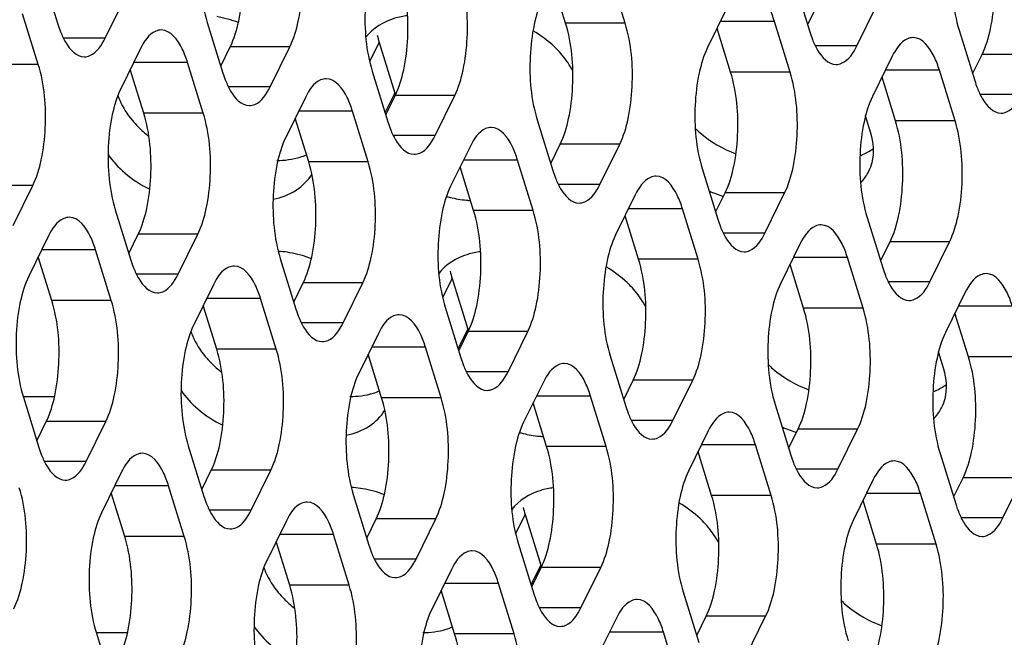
# Model space of a CAD drawing. Header units: millimetres. Extents: x 0 to 420, y 0 to 297.
# Tile 67 of 180: x 210.74 to 217.6, y 78.9 to 83.21. Entities that reach past the tile are written whole.
import ezdxf

# ---------------------------------------------------------------- set-up
doc = ezdxf.new("R2010")
doc.units = ezdxf.units.MM
doc.header["$LTSCALE"] = 23.1
doc.layers.add('ASSI', color=7, linetype='CONTINUOUS')

msp = doc.modelspace()

# ---------------------------------------------------------------- linework, layer by layer
at = {"layer": 'ASSI', "color": 7, "linetype": 'CONTINUOUS'}
for p, q in [((214.957016, 83.182795), (214.848086, 83.535292)), ((210.897985, 83.528452), (211.006915, 83.175955)), ((214.542538, 83.182795), (214.448522, 83.48703)), ((216.134282, 83.475411), (216.243212, 83.122913)), ((211.33518, 83.078925), (211.472449, 83.358649)), ((215.668748, 83.292716), (215.53148, 83.012992)), ((216.228298, 83.171175), (216.294268, 83.305608)), ((216.571477, 83.025883), (216.708746, 83.305608)), ((210.869646, 82.89623), (210.760717, 83.248727)), ((212.046913, 83.188846), (212.155842, 82.836349)), ((216.105943, 82.843189), (215.997013, 83.195686)), ((215.691466, 82.843189), (215.59745, 83.147425)), ((217.283209, 83.135805), (217.392139, 82.783308)), ((211.581379, 83.006152), (211.44411, 82.726428)), ((212.140929, 82.884611), (212.206899, 83.019044)), ((212.484107, 82.739319), (212.621376, 83.019044)), ((213.243403, 83.049403), (213.352332, 82.696906)), ((216.817676, 82.953111), (216.680407, 82.673386)), ((217.377225, 82.831569), (217.443195, 82.966002)), ((211.604096, 82.556625), (211.51008, 82.860861)), ((212.018574, 82.556625), (211.909644, 82.909122)), ((213.19584, 82.849241), (213.30477, 82.496744)), ((217.25487, 82.503583), (217.14594, 82.85608)), ((216.840393, 82.503583), (216.746377, 82.807819)), ((212.730306, 82.666546), (212.593037, 82.386822)), ((213.289856, 82.545005), (213.355826, 82.679438)), ((213.633035, 82.399714), (213.770303, 82.679438)), ((212.753023, 82.217019), (212.659007, 82.521255)), ((213.167501, 82.217019), (213.058571, 82.569516)), ((214.344767, 82.509635), (214.453697, 82.157138)), ((216.669042, 82.417182), (216.631748, 82.537866)), ((213.879233, 82.326941), (213.741964, 82.047216)), ((214.438783, 82.205399), (214.504753, 82.339832)), ((214.781962, 82.060108), (214.919231, 82.339832)), ((214.316428, 81.877414), (214.207498, 82.229911)), ((213.901951, 81.877414), (213.807935, 82.181649)), ((215.493694, 82.17003), (215.602624, 81.817533)), ((210.694592, 81.773544), (210.831861, 82.053268)), ((215.02816, 81.987335), (214.890892, 81.707611)), ((215.58771, 81.865794), (215.65368, 82.000227)), ((215.930889, 81.720502), (216.068158, 82.000227)), ((215.465355, 81.537808), (215.356425, 81.890305)), ((211.406325, 81.883465), (211.515255, 81.530968)), ((215.050878, 81.537808), (214.956862, 81.842044)), ((216.642621, 81.830424), (216.751551, 81.477927)), ((210.940791, 81.700771), (210.803522, 81.421047)), ((211.500341, 81.57923), (211.566311, 81.713663)), ((211.843519, 81.433938), (211.980788, 81.713663)), ((216.177088, 81.64773), (216.039819, 81.368005)), ((216.736637, 81.526188), (216.802608, 81.660621)), ((217.079816, 81.380897), (217.217085, 81.660621)), ((210.963508, 81.251244), (210.869492, 81.55548)), ((211.377986, 81.251244), (211.269056, 81.603741)), ((212.555252, 81.54386), (212.664182, 81.191363)), ((216.614282, 81.198202), (216.505353, 81.5507)), ((216.199805, 81.198202), (216.105789, 81.502438)), ((213.751742, 81.404417), (213.860672, 81.05192)), ((212.089718, 81.361166), (211.952449, 81.081441)), ((212.649268, 81.239624), (212.715238, 81.374057)), ((212.992447, 81.094333), (213.129715, 81.374057)), ((217.326015, 81.308124), (217.188746, 81.0284)), ((212.112435, 80.911638), (212.018419, 81.215874)), ((212.526913, 80.911638), (212.417983, 81.264135)), ((213.704179, 81.204254), (213.813109, 80.851757)), ((217.348732, 80.858597), (217.254716, 81.162833)), ((213.238645, 81.02156), (213.101376, 80.741835)), ((213.798195, 80.900018), (213.864165, 81.034451)), ((214.141374, 80.754727), (214.278643, 81.034451)), ((213.67584, 80.572033), (213.56691, 80.92453)), ((213.261363, 80.572033), (213.167347, 80.876269)), ((214.853106, 80.864649), (214.962036, 80.512152)), ((217.177382, 80.772195), (217.140087, 80.892879)), ((214.387573, 80.681954), (214.250304, 80.40223)), ((214.947122, 80.560413), (215.013092, 80.694846)), ((215.290301, 80.415121), (215.42757, 80.694846)), ((210.765737, 80.581923), (210.983282, 80.581923)), ((214.824767, 80.232427), (214.715837, 80.584924)), ((210.765737, 80.578084), (210.874667, 80.225587)), ((214.41029, 80.232427), (214.316274, 80.536663)), ((216.002033, 80.525043), (216.110963, 80.172546)), ((210.859753, 80.273849), (210.925723, 80.408282)), ((211.202932, 80.128557), (211.3402, 80.408282)), ((215.5365, 80.342349), (215.399231, 80.062624)), ((216.096049, 80.220807), (216.16202, 80.35524)), ((216.439228, 80.075516), (216.576497, 80.35524)), ((211.914664, 80.238479), (212.023594, 79.885982)), ((215.973694, 79.892822), (215.864765, 80.245319)), ((215.559217, 79.892822), (215.465201, 80.197057)), ((217.150961, 80.185438), (217.259891, 79.83294)), ((211.44913, 80.055785), (211.311861, 79.77606)), ((212.00868, 79.934243), (212.07465, 80.068676)), ((212.351859, 79.788952), (212.489128, 80.068676)), ((216.685427, 80.002743), (216.548158, 79.723019)), ((217.244977, 79.881202), (217.310947, 80.015635)), ((217.588155, 79.73591), (217.725424, 80.015635)), ((211.471848, 79.606257), (211.377832, 79.910493)), ((211.886325, 79.606257), (211.777395, 79.958754)), ((213.063591, 79.898873), (213.172521, 79.546376)), ((217.122622, 79.553216), (217.013692, 79.905713)), ((216.708144, 79.553216), (216.614128, 79.857452)), ((214.260081, 79.75943), (214.369011, 79.406933)), ((212.598057, 79.716179), (212.460789, 79.436455)), ((213.157607, 79.594637), (213.223577, 79.729071)), ((213.500786, 79.449346), (213.638055, 79.729071)), ((212.620775, 79.266652), (212.526759, 79.570888)), ((213.035252, 79.266652), (212.926322, 79.619149)), ((214.212518, 79.559268), (214.321448, 79.206771)), ((213.746985, 79.376573), (213.609716, 79.096849)), ((214.306534, 79.255032), (214.372505, 79.389465)), ((214.649713, 79.10974), (214.786982, 79.389465)), ((214.184179, 78.927046), (214.07525, 79.279543)), ((213.769702, 78.927046), (213.675686, 79.231282)), ((215.361446, 79.219662), (215.470375, 78.867165)), ((214.895912, 79.036968), (214.758643, 78.757243)), ((215.455462, 78.915426), (215.521432, 79.049859)), ((215.79864, 78.770135), (215.935909, 79.049859)), ((211.274076, 78.936937), (211.491622, 78.936937)), ((215.333107, 78.587441), (215.224177, 78.939938)), ((211.274076, 78.933098), (211.383006, 78.580601))]:
    msp.add_line(p, q, dxfattribs=at)
at = {"layer": 'ASSI', "color": 9, "linetype": 'CONTINUOUS'}
for p, q in [((215.997013, 83.195686), (215.621133, 83.195686)), ((214.957016, 83.182795), (214.542538, 83.182795)), ((211.33518, 83.078925), (211.045042, 83.078925)), ((212.621376, 83.019044), (212.206899, 83.019044)), ((213.17818, 82.916494), (213.243403, 83.049403)), ((216.571477, 83.025883), (216.281339, 83.025883)), ((217.857673, 82.966002), (217.443195, 82.966002)), ((210.869646, 82.89623), (210.455169, 82.89623)), ((211.909644, 82.909122), (211.533763, 82.909122)), ((217.14594, 82.85608), (216.77006, 82.85608)), ((216.105943, 82.843189), (215.691466, 82.843189)), ((212.484107, 82.739319), (212.19397, 82.739319)), ((213.285194, 82.560092), (213.352332, 82.696906)), ((213.770303, 82.679438), (213.355826, 82.679438)), ((217.720404, 82.686278), (217.430266, 82.686278)), ((212.018574, 82.556625), (211.604096, 82.556625)), ((213.058571, 82.569516), (212.682691, 82.569516)), ((217.25487, 82.503583), (216.840393, 82.503583)), ((213.633035, 82.399714), (213.342897, 82.399714)), ((214.919231, 82.339832), (214.504753, 82.339832)), ((214.207498, 82.229911), (213.831618, 82.229911)), ((213.167501, 82.217019), (212.753023, 82.217019)), ((210.831861, 82.053268), (210.417384, 82.053268)), ((214.781962, 82.060108), (214.491824, 82.060108)), ((216.068158, 82.000227), (215.65368, 82.000227)), ((215.356425, 81.890305), (214.980545, 81.890305)), ((214.316428, 81.877414), (213.901951, 81.877414)), ((211.980788, 81.713663), (211.566311, 81.713663)), ((215.930889, 81.720502), (215.640751, 81.720502)), ((217.217085, 81.660621), (216.802608, 81.660621)), ((211.269056, 81.603741), (210.893175, 81.603741)), ((216.505353, 81.5507), (216.129472, 81.5507)), ((215.465355, 81.537808), (215.050878, 81.537808)), ((211.843519, 81.433938), (211.553382, 81.433938)), ((213.68652, 81.271508), (213.751742, 81.404417)), ((213.129715, 81.374057), (212.715238, 81.374057)), ((217.079816, 81.380897), (216.789678, 81.380897)), ((211.377986, 81.251244), (210.963508, 81.251244)), ((212.417983, 81.264135), (212.042103, 81.264135)), ((216.614282, 81.198202), (216.199805, 81.198202)), ((217.65428, 81.211094), (217.278399, 81.211094)), ((212.992447, 81.094333), (212.702309, 81.094333)), ((213.793533, 80.915105), (213.860672, 81.05192)), ((214.278643, 81.034451), (213.864165, 81.034451)), ((213.56691, 80.92453), (213.19103, 80.92453)), ((212.526913, 80.911638), (212.112435, 80.911638)), ((217.76321, 80.858597), (217.348732, 80.858597)), ((214.141374, 80.754727), (213.851236, 80.754727)), ((215.42757, 80.694846), (215.013092, 80.694846)), ((214.715837, 80.584924), (214.339957, 80.584924)), ((213.67584, 80.572033), (213.261363, 80.572033)), ((211.3402, 80.408282), (210.925723, 80.408282)), ((215.290301, 80.415121), (215.000163, 80.415121)), ((216.576497, 80.35524), (216.16202, 80.35524)), ((215.864765, 80.245319), (215.488884, 80.245319)), ((214.824767, 80.232427), (214.41029, 80.232427)), ((211.202932, 80.128557), (210.912794, 80.128557)), ((212.489128, 80.068676), (212.07465, 80.068676)), ((216.439228, 80.075516), (216.14909, 80.075516)), ((217.725424, 80.015635), (217.310947, 80.015635)), ((211.777395, 79.958754), (211.401515, 79.958754)), ((217.013692, 79.905713), (216.637811, 79.905713)), ((215.973694, 79.892822), (215.559217, 79.892822)), ((212.351859, 79.788952), (212.061721, 79.788952)), ((214.194859, 79.626521), (214.260081, 79.75943)), ((213.638055, 79.729071), (213.223577, 79.729071)), ((217.588155, 79.73591), (217.298018, 79.73591)), ((211.886325, 79.606257), (211.471848, 79.606257)), ((212.926322, 79.619149), (212.550442, 79.619149)), ((217.122622, 79.553216), (216.708144, 79.553216)), ((213.500786, 79.449346), (213.210648, 79.449346)), ((214.301872, 79.270119), (214.369011, 79.406933)), ((214.786982, 79.389465), (214.372505, 79.389465)), ((214.07525, 79.279543), (213.699369, 79.279543)), ((213.035252, 79.266652), (212.620775, 79.266652)), ((214.649713, 79.10974), (214.359575, 79.10974)), ((215.935909, 79.049859), (215.521432, 79.049859)), ((215.224177, 78.939938), (214.848296, 78.939938)), ((214.184179, 78.927046), (213.769702, 78.927046))]:
    msp.add_line(p, q, dxfattribs=at)
at = {"layer": 'ASSI', "color": 7, "linetype": 'CONTINUOUS'}
for centre, radius, start, end in [((211.726162, 83.397159), 0.752494, 197.0952528, 201.3642162), ((213.900083, 82.416758), 0.826009, 58.2374715, 59.792416), ((216.962458, 83.344117), 0.752494, 197.0952528, 201.3642162), ((213.657229, 83.177636), 0.433239, 190.4027259, 197.2166786), ((212.875089, 83.057553), 0.752494, 197.0952528, 201.3642162), ((218.111386, 83.004512), 0.752494, 197.0952528, 201.3642162), ((211.88765, 82.843491), 0.491922, 199.3557041, 203.5554293), ((212.060846, 82.95243), 0.697648, 219.7950128, 224.6952045), ((212.100933, 82.992628), 0.754416, 224.7240718, 232.2423884), ((214.024016, 82.717948), 0.752494, 197.0952528, 201.3642162), ((215.964147, 82.987183), 0.746867, 226.0229032, 229.3362526), ((212.560597, 82.693546), 0.463292, 286.7510194, 292.5335548), ((216.434871, 82.678626), 0.447281, 290.824177, 293.1848011), ((215.172943, 82.378342), 0.752494, 197.0952528, 201.3642162), ((216.376171, 82.28973), 0.310655, 331.3795593, 333.8282087), ((213.928426, 82.730476), 0.784492, 254.080336, 255.9279025), ((213.924295, 82.7136), 0.767118, 255.9207519, 260.2208), ((213.918406, 82.678512), 0.73154, 260.2085283, 264.894958), ((215.872462, 82.762875), 0.818343, 246.1457713, 253.6958666), ((213.914706, 82.63965), 0.692503, 264.9137899, 267.1341849), ((216.32187, 82.038736), 0.752494, 197.0952528, 201.3642162), ((212.500229, 80.900873), 0.693859, 85.2682693, 86.5784448), ((212.496914, 80.865184), 0.7297, 80.2043773, 85.2400198), ((212.234501, 81.752172), 0.752494, 197.0952528, 201.3642162), ((214.408422, 80.771772), 0.826009, 58.2374715, 59.792416), ((217.470798, 81.699131), 0.752494, 197.0952528, 201.3642162), ((214.165569, 81.532649), 0.433239, 190.4027259, 197.2166786), ((213.383428, 81.412567), 0.752494, 197.0952528, 201.3642162), ((212.39599, 81.198505), 0.491922, 199.3557041, 203.5554293), ((212.569186, 81.307444), 0.697648, 219.7950128, 224.6952045), ((212.609273, 81.347642), 0.754416, 224.7240718, 232.2423884), ((214.532355, 81.072961), 0.752494, 197.0952528, 201.3642162), ((216.472486, 81.342196), 0.746867, 226.0229032, 229.3362526), ((213.068936, 81.04856), 0.463292, 286.7510194, 292.5335548), ((216.943211, 81.03364), 0.447281, 290.824177, 293.1848011), ((215.681283, 80.733355), 0.752494, 197.0952528, 201.3642162), ((216.88451, 80.644744), 0.310655, 331.3795593, 333.8282087), ((214.436765, 81.085489), 0.784492, 254.080336, 255.9279025), ((214.432634, 81.068613), 0.767118, 255.9207519, 260.2208), ((214.426745, 81.033526), 0.73154, 260.2085283, 264.894958), ((216.380801, 81.117889), 0.818343, 246.1457713, 253.6958666), ((214.423045, 80.994664), 0.692503, 264.9137899, 267.1341849), ((211.593913, 80.446791), 0.752494, 197.0952528, 201.3642162), ((216.83021, 80.39375), 0.752494, 197.0952528, 201.3642162), ((213.008568, 79.255886), 0.693859, 85.2682693, 86.5784448), ((213.005253, 79.220197), 0.7297, 80.2043773, 85.2400198), ((212.74284, 80.107186), 0.752494, 197.0952528, 201.3642162), ((214.916761, 79.126785), 0.826009, 58.2374715, 59.792416), ((217.979137, 80.054144), 0.752494, 197.0952528, 201.3642162), ((214.673908, 79.887663), 0.433239, 190.4027259, 197.2166786), ((213.891767, 79.76758), 0.752494, 197.0952528, 201.3642162), ((212.904329, 79.553518), 0.491922, 199.3557041, 203.5554293), ((213.077525, 79.662457), 0.697648, 219.7950128, 224.6952045), ((213.117612, 79.702655), 0.754416, 224.7240718, 232.2423884), ((215.040695, 79.427975), 0.752494, 197.0952528, 201.3642162), ((216.980825, 79.69721), 0.746867, 226.0229032, 229.3362526), ((213.577275, 79.403573), 0.463292, 286.7510194, 292.5335548)]:
    msp.add_arc(centre, radius, start, end, dxfattribs=at)
for points, knots in [([(212.084698, 84.031808), (212.057088, 83.975545), (212.017134, 83.842107), (211.984471, 83.558452), (212.003187, 83.330342), (212.046913, 83.188846)], [0, 0, 0, 0, 0.21941541, 0.48151876, 1, 1, 1, 1]), ([(217.320995, 83.978767), (217.293384, 83.922503), (217.253431, 83.789065), (217.220768, 83.50541), (217.239484, 83.277301), (217.283209, 83.135805)], [0, 0, 0, 0, 0.21941541, 0.48151876, 1, 1, 1, 1]), ([(212.206899, 83.019044), (212.234509, 83.075307), (212.274462, 83.208745), (212.307125, 83.4924), (212.28841, 83.72051), (212.244684, 83.862006)], [0, 0, 0, 0, 0.21941541, 0.48151876, 1, 1, 1, 1]), ([(212.621376, 83.019044), (212.648986, 83.075307), (212.68894, 83.208745), (212.721603, 83.4924), (212.702887, 83.72051), (212.659162, 83.862006)], [0, 0, 0, 0, 0.21941541, 0.48151876, 1, 1, 1, 1]), ([(217.443195, 82.966002), (217.470806, 83.022266), (217.510759, 83.155704), (217.543422, 83.439359), (217.524706, 83.667469), (217.480981, 83.808964)], [0, 0, 0, 0, 0.21941541, 0.48151876, 1, 1, 1, 1]), ([(213.233625, 83.692203), (213.206015, 83.635939), (213.166061, 83.502501), (213.133399, 83.218846), (213.152114, 82.990736), (213.19584, 82.849241)], [0, 0, 0, 0, 0.21941541, 0.48151876, 1, 1, 1, 1]), ([(213.355826, 82.679438), (213.383436, 82.735702), (213.42339, 82.86914), (213.456053, 83.152795), (213.437337, 83.380905), (213.393611, 83.5224)], [0, 0, 0, 0, 0.21941541, 0.48151876, 1, 1, 1, 1]), ([(213.770303, 82.679438), (213.797914, 82.735702), (213.837867, 82.86914), (213.87053, 83.152795), (213.851814, 83.380905), (213.808089, 83.5224)], [0, 0, 0, 0, 0.21941541, 0.48151876, 1, 1, 1, 1]), ([(215.997013, 83.195686), (215.986939, 83.228286), (215.955079, 83.317215), (215.879428, 83.422716), (215.813885, 83.422711)], [0, 0, 0, 0, 0.34235998, 1, 1, 1, 1]), ([(214.382552, 83.352597), (214.354942, 83.296334), (214.314989, 83.162895), (214.282326, 82.87924), (214.301042, 82.651131), (214.344767, 82.509635)], [0, 0, 0, 0, 0.21941541, 0.48151876, 1, 1, 1, 1]), ([(213.441501, 83.235494), (213.411419, 83.231937), (213.303149, 83.211171), (213.199877, 83.148982), (213.151531, 83.084971)], [0, 0, 0, 0, 0.27410785, 1, 1, 1, 1]), ([(211.025377, 83.123029), (211.035377, 83.097567), (211.067251, 83.025695), (211.13555, 82.948926), (211.190044, 82.94893)], [0, 0, 0, 0, 0.33421878, 1, 1, 1, 1]), ([(211.726515, 83.136147), (211.713227, 83.136146), (211.645766, 83.119684), (211.60508, 83.05445), (211.581379, 83.006152)], [0, 0, 0, 0, 0.19807466, 1, 1, 1, 1]), ([(211.909644, 82.909122), (211.89957, 82.941722), (211.867709, 83.03065), (211.792059, 83.136152), (211.726515, 83.136147)], [0, 0, 0, 0, 0.34235998, 1, 1, 1, 1]), ([(214.519172, 82.960679), (214.506526, 82.975877), (214.451859, 83.035992), (214.387119, 83.086727), (214.334894, 83.119062)], [0, 0, 0, 0, 0.24350125, 1, 1, 1, 1]), ([(214.504753, 82.339832), (214.532363, 82.396096), (214.572317, 82.529534), (214.60498, 82.813189), (214.586264, 83.041299), (214.542538, 83.182795)], [0, 0, 0, 0, 0.21941541, 0.48151876, 1, 1, 1, 1]), ([(214.919231, 82.339832), (214.946841, 82.396096), (214.986794, 82.529534), (215.019457, 82.813189), (215.000741, 83.041299), (214.957016, 83.182795)], [0, 0, 0, 0, 0.21941541, 0.48151876, 1, 1, 1, 1]), ([(211.190044, 82.94893), (211.203332, 82.948931), (211.270793, 82.965393), (211.311479, 83.030627), (211.33518, 83.078925)], [0, 0, 0, 0, 0.19807466, 1, 1, 1, 1]), ([(216.261674, 83.069988), (216.271674, 83.044525), (216.303547, 82.972653), (216.371847, 82.895884), (216.42634, 82.895888)], [0, 0, 0, 0, 0.33421878, 1, 1, 1, 1]), ([(216.962812, 83.083106), (216.949524, 83.083105), (216.882063, 83.066642), (216.841377, 83.001408), (216.817676, 82.953111)], [0, 0, 0, 0, 0.19807466, 1, 1, 1, 1]), ([(217.14594, 82.85608), (217.135866, 82.888681), (217.104006, 82.977609), (217.028355, 83.08311), (216.962812, 83.083106)], [0, 0, 0, 0, 0.34235998, 1, 1, 1, 1]), ([(215.53148, 83.012992), (215.503869, 82.956728), (215.463916, 82.82329), (215.431253, 82.539635), (215.449969, 82.311525), (215.493694, 82.17003)], [0, 0, 0, 0, 0.21941541, 0.48151876, 1, 1, 1, 1]), ([(216.42634, 82.895888), (216.439629, 82.895889), (216.507089, 82.912352), (216.547776, 82.977586), (216.571477, 83.025883)], [0, 0, 0, 0, 0.19807466, 1, 1, 1, 1]), ([(210.831861, 82.053268), (210.859471, 82.109532), (210.899425, 82.24297), (210.932088, 82.526625), (210.913372, 82.754735), (210.869646, 82.89623)], [0, 0, 0, 0, 0.21941541, 0.48151876, 1, 1, 1, 1]), ([(212.174304, 82.783423), (212.184304, 82.757961), (212.216178, 82.686089), (212.284477, 82.60932), (212.338971, 82.609324)], [0, 0, 0, 0, 0.33421878, 1, 1, 1, 1]), ([(212.875443, 82.796542), (212.862154, 82.796541), (212.794694, 82.780078), (212.754007, 82.714844), (212.730306, 82.666546)], [0, 0, 0, 0, 0.19807466, 1, 1, 1, 1]), ([(213.058571, 82.569516), (213.048497, 82.602116), (213.016636, 82.691045), (212.940986, 82.796546), (212.875443, 82.796542)], [0, 0, 0, 0, 0.34235998, 1, 1, 1, 1]), ([(215.65368, 82.000227), (215.681291, 82.056491), (215.721244, 82.189929), (215.753907, 82.473584), (215.735191, 82.701693), (215.691466, 82.843189)], [0, 0, 0, 0, 0.21941541, 0.48151876, 1, 1, 1, 1]), ([(216.068158, 82.000227), (216.095768, 82.056491), (216.135722, 82.189929), (216.168384, 82.473584), (216.149669, 82.701693), (216.105943, 82.843189)], [0, 0, 0, 0, 0.21941541, 0.48151876, 1, 1, 1, 1]), ([(211.44411, 82.726428), (211.4165, 82.670164), (211.376546, 82.536726), (211.343883, 82.253071), (211.362599, 82.024961), (211.406325, 81.883465)], [0, 0, 0, 0, 0.21941541, 0.48151876, 1, 1, 1, 1]), ([(212.338971, 82.609324), (212.352259, 82.609325), (212.41972, 82.625787), (212.460406, 82.691022), (212.484107, 82.739319)], [0, 0, 0, 0, 0.19807466, 1, 1, 1, 1]), ([(217.410601, 82.730382), (217.420601, 82.70492), (217.452475, 82.633048), (217.520774, 82.556279), (217.575267, 82.556283)], [0, 0, 0, 0, 0.33421878, 1, 1, 1, 1]), ([(216.680407, 82.673386), (216.652796, 82.617122), (216.612843, 82.483684), (216.58018, 82.200029), (216.598896, 81.97192), (216.642621, 81.830424)], [0, 0, 0, 0, 0.21941541, 0.48151876, 1, 1, 1, 1]), ([(217.575267, 82.556283), (217.588556, 82.556284), (217.656017, 82.572746), (217.696703, 82.63798), (217.720404, 82.686278)], [0, 0, 0, 0, 0.19807466, 1, 1, 1, 1]), ([(211.566311, 81.713663), (211.593921, 81.769926), (211.633875, 81.903365), (211.666537, 82.18702), (211.647822, 82.415129), (211.604096, 82.556625)], [0, 0, 0, 0, 0.21941541, 0.48151876, 1, 1, 1, 1]), ([(211.980788, 81.713663), (212.008399, 81.769926), (212.048352, 81.903365), (212.081015, 82.18702), (212.062299, 82.415129), (212.018574, 82.556625)], [0, 0, 0, 0, 0.21941541, 0.48151876, 1, 1, 1, 1]), ([(216.802608, 81.660621), (216.830218, 81.716885), (216.870171, 81.850323), (216.902834, 82.133978), (216.884118, 82.362088), (216.840393, 82.503583)], [0, 0, 0, 0, 0.21941541, 0.48151876, 1, 1, 1, 1]), ([(217.217085, 81.660621), (217.244695, 81.716885), (217.284649, 81.850323), (217.317312, 82.133978), (217.298596, 82.362088), (217.25487, 82.503583)], [0, 0, 0, 0, 0.21941541, 0.48151876, 1, 1, 1, 1]), ([(213.323231, 82.443818), (213.333232, 82.418356), (213.365105, 82.346483), (213.433404, 82.269714), (213.487898, 82.269718)], [0, 0, 0, 0, 0.33421878, 1, 1, 1, 1]), ([(214.02437, 82.456936), (214.011081, 82.456935), (213.943621, 82.440473), (213.902934, 82.375238), (213.879233, 82.326941)], [0, 0, 0, 0, 0.19807466, 1, 1, 1, 1]), ([(214.207498, 82.229911), (214.197424, 82.262511), (214.165563, 82.351439), (214.089913, 82.456941), (214.02437, 82.456936)], [0, 0, 0, 0, 0.34235998, 1, 1, 1, 1]), ([(212.593037, 82.386822), (212.565427, 82.330558), (212.525473, 82.19712), (212.492811, 81.913465), (212.511526, 81.685355), (212.555252, 81.54386)], [0, 0, 0, 0, 0.21941541, 0.48151876, 1, 1, 1, 1]), ([(213.487898, 82.269718), (213.501186, 82.269719), (213.568647, 82.286182), (213.609334, 82.351416), (213.633035, 82.399714)], [0, 0, 0, 0, 0.19807466, 1, 1, 1, 1]), ([(216.654977, 82.152711), (216.664499, 82.172087), (216.695817, 82.256577), (216.689107, 82.352252), (216.669042, 82.417182)], [0, 0, 0, 0, 0.24108581, 1, 1, 1, 1]), ([(212.715238, 81.374057), (212.742848, 81.430321), (212.782802, 81.563759), (212.815465, 81.847414), (212.796749, 82.075524), (212.753023, 82.217019)], [0, 0, 0, 0, 0.21941541, 0.48151876, 1, 1, 1, 1]), ([(213.129715, 81.374057), (213.157326, 81.430321), (213.197279, 81.563759), (213.229942, 81.847414), (213.211226, 82.075524), (213.167501, 82.217019)], [0, 0, 0, 0, 0.21941541, 0.48151876, 1, 1, 1, 1]), ([(212.505307, 81.957557), (212.561795, 81.968398), (212.667715, 82.006351), (212.748678, 82.086875), (212.775137, 82.131642)], [0, 0, 0, 0, 0.52519072, 1, 1, 1, 1]), ([(214.472158, 82.104212), (214.482159, 82.07875), (214.514032, 82.006878), (214.582331, 81.930109), (214.636825, 81.930113)], [0, 0, 0, 0, 0.33421878, 1, 1, 1, 1]), ([(215.173297, 82.11733), (215.160009, 82.117329), (215.092548, 82.100867), (215.051861, 82.035633), (215.02816, 81.987335)], [0, 0, 0, 0, 0.19807466, 1, 1, 1, 1]), ([(215.356425, 81.890305), (215.346351, 81.922905), (215.314491, 82.011834), (215.23884, 82.117335), (215.173297, 82.11733)], [0, 0, 0, 0, 0.34235998, 1, 1, 1, 1]), ([(213.741964, 82.047216), (213.714354, 81.990953), (213.674401, 81.857514), (213.641738, 81.573859), (213.660454, 81.34575), (213.704179, 81.204254)], [0, 0, 0, 0, 0.21941541, 0.48151876, 1, 1, 1, 1]), ([(214.636825, 81.930113), (214.650114, 81.930114), (214.717574, 81.946576), (214.758261, 82.01181), (214.781962, 82.060108)], [0, 0, 0, 0, 0.19807466, 1, 1, 1, 1]), ([(211.085928, 81.830766), (211.072639, 81.830765), (211.005178, 81.814303), (210.964492, 81.749069), (210.940791, 81.700771)], [0, 0, 0, 0, 0.19807466, 1, 1, 1, 1]), ([(211.269056, 81.603741), (211.258982, 81.636341), (211.227121, 81.72527), (211.151471, 81.830771), (211.085928, 81.830766)], [0, 0, 0, 0, 0.34235998, 1, 1, 1, 1]), ([(213.864165, 81.034451), (213.891775, 81.090715), (213.931729, 81.224153), (213.964392, 81.507808), (213.945676, 81.735918), (213.901951, 81.877414)], [0, 0, 0, 0, 0.21941541, 0.48151876, 1, 1, 1, 1]), ([(214.278643, 81.034451), (214.306253, 81.090715), (214.346206, 81.224153), (214.378869, 81.507808), (214.360153, 81.735918), (214.316428, 81.877414)], [0, 0, 0, 0, 0.21941541, 0.48151876, 1, 1, 1, 1]), ([(215.621086, 81.764607), (215.631086, 81.739144), (215.66296, 81.667272), (215.731259, 81.590503), (215.785752, 81.590507)], [0, 0, 0, 0, 0.33421878, 1, 1, 1, 1]), ([(216.322224, 81.777725), (216.308936, 81.777724), (216.241475, 81.761261), (216.200789, 81.696027), (216.177088, 81.64773)], [0, 0, 0, 0, 0.19807466, 1, 1, 1, 1]), ([(216.505353, 81.5507), (216.495278, 81.5833), (216.463418, 81.672228), (216.387768, 81.77773), (216.322224, 81.777725)], [0, 0, 0, 0, 0.34235998, 1, 1, 1, 1]), ([(214.890892, 81.707611), (214.863281, 81.651347), (214.823328, 81.517909), (214.790665, 81.234254), (214.809381, 81.006144), (214.853106, 80.864649)], [0, 0, 0, 0, 0.21941541, 0.48151876, 1, 1, 1, 1]), ([(215.785752, 81.590507), (215.799041, 81.590508), (215.866501, 81.606971), (215.907188, 81.672205), (215.930889, 81.720502)], [0, 0, 0, 0, 0.19807466, 1, 1, 1, 1]), ([(213.94984, 81.590508), (213.919759, 81.58695), (213.811488, 81.566185), (213.708217, 81.503995), (213.65987, 81.439985)], [0, 0, 0, 0, 0.27410785, 1, 1, 1, 1]), ([(211.533716, 81.478042), (211.543717, 81.45258), (211.57559, 81.380708), (211.643889, 81.303939), (211.698383, 81.303943)], [0, 0, 0, 0, 0.33421878, 1, 1, 1, 1]), ([(212.234855, 81.491161), (212.221566, 81.49116), (212.154106, 81.474697), (212.113419, 81.409463), (212.089718, 81.361166)], [0, 0, 0, 0, 0.19807466, 1, 1, 1, 1]), ([(212.417983, 81.264135), (212.407909, 81.296735), (212.376048, 81.385664), (212.300398, 81.491165), (212.234855, 81.491161)], [0, 0, 0, 0, 0.34235998, 1, 1, 1, 1]), ([(215.027512, 81.315692), (215.014865, 81.33089), (214.960198, 81.391006), (214.895458, 81.441741), (214.843233, 81.474075)], [0, 0, 0, 0, 0.24350125, 1, 1, 1, 1]), ([(215.013092, 80.694846), (215.040703, 80.75111), (215.080656, 80.884548), (215.113319, 81.168203), (215.094603, 81.396312), (215.050878, 81.537808)], [0, 0, 0, 0, 0.21941541, 0.48151876, 1, 1, 1, 1]), ([(215.42757, 80.694846), (215.45518, 80.75111), (215.495134, 80.884548), (215.527796, 81.168203), (215.509081, 81.396312), (215.465355, 81.537808)], [0, 0, 0, 0, 0.21941541, 0.48151876, 1, 1, 1, 1]), ([(210.803522, 81.421047), (210.775912, 81.364783), (210.735958, 81.231345), (210.703296, 80.94769), (210.722011, 80.71958), (210.765737, 80.578084)], [0, 0, 0, 0, 0.21941541, 0.48151876, 1, 1, 1, 1]), ([(211.698383, 81.303943), (211.711671, 81.303944), (211.779132, 81.320406), (211.819818, 81.385641), (211.843519, 81.433938)], [0, 0, 0, 0, 0.19807466, 1, 1, 1, 1]), ([(216.770013, 81.425001), (216.780013, 81.399539), (216.811887, 81.327667), (216.880186, 81.250898), (216.93468, 81.250902)], [0, 0, 0, 0, 0.33421878, 1, 1, 1, 1]), ([(217.471151, 81.438119), (217.457863, 81.438118), (217.390402, 81.421656), (217.349716, 81.356422), (217.326015, 81.308124)], [0, 0, 0, 0, 0.19807466, 1, 1, 1, 1]), ([(217.65428, 81.211094), (217.644206, 81.243694), (217.612345, 81.332623), (217.536695, 81.438124), (217.471151, 81.438119)], [0, 0, 0, 0, 0.34235998, 1, 1, 1, 1]), ([(216.039819, 81.368005), (216.012209, 81.311741), (215.972255, 81.178303), (215.939592, 80.894648), (215.958308, 80.666539), (216.002033, 80.525043)], [0, 0, 0, 0, 0.21941541, 0.48151876, 1, 1, 1, 1]), ([(216.93468, 81.250902), (216.947968, 81.250903), (217.015429, 81.267365), (217.056115, 81.332599), (217.079816, 81.380897)], [0, 0, 0, 0, 0.19807466, 1, 1, 1, 1]), ([(210.925723, 80.408282), (210.953333, 80.464545), (210.993287, 80.597984), (211.025949, 80.881639), (211.007234, 81.109748), (210.963508, 81.251244)], [0, 0, 0, 0, 0.21941541, 0.48151876, 1, 1, 1, 1]), ([(211.3402, 80.408282), (211.367811, 80.464545), (211.407764, 80.597984), (211.440427, 80.881639), (211.421711, 81.109748), (211.377986, 81.251244)], [0, 0, 0, 0, 0.21941541, 0.48151876, 1, 1, 1, 1]), ([(216.16202, 80.35524), (216.18963, 80.411504), (216.229583, 80.544942), (216.262246, 80.828597), (216.24353, 81.056707), (216.199805, 81.198202)], [0, 0, 0, 0, 0.21941541, 0.48151876, 1, 1, 1, 1]), ([(216.576497, 80.35524), (216.604107, 80.411504), (216.644061, 80.544942), (216.676724, 80.828597), (216.658008, 81.056707), (216.614282, 81.198202)], [0, 0, 0, 0, 0.21941541, 0.48151876, 1, 1, 1, 1]), ([(212.682643, 81.138437), (212.692644, 81.112975), (212.724517, 81.041102), (212.792816, 80.964334), (212.84731, 80.964337)], [0, 0, 0, 0, 0.33421878, 1, 1, 1, 1]), ([(213.383782, 81.151555), (213.370493, 81.151554), (213.303033, 81.135092), (213.262346, 81.069858), (213.238645, 81.02156)], [0, 0, 0, 0, 0.19807466, 1, 1, 1, 1]), ([(213.56691, 80.92453), (213.556836, 80.95713), (213.524976, 81.046058), (213.449325, 81.15156), (213.383782, 81.151555)], [0, 0, 0, 0, 0.34235998, 1, 1, 1, 1]), ([(211.952449, 81.081441), (211.924839, 81.025177), (211.884886, 80.891739), (211.852223, 80.608084), (211.870939, 80.379974), (211.914664, 80.238479)], [0, 0, 0, 0, 0.21941541, 0.48151876, 1, 1, 1, 1]), ([(212.84731, 80.964337), (212.860598, 80.964338), (212.928059, 80.980801), (212.968746, 81.046035), (212.992447, 81.094333)], [0, 0, 0, 0, 0.19807466, 1, 1, 1, 1]), ([(217.188746, 81.0284), (217.161136, 80.972136), (217.121182, 80.838698), (217.088519, 80.555043), (217.107235, 80.326933), (217.150961, 80.185438)], [0, 0, 0, 0, 0.21941541, 0.48151876, 1, 1, 1, 1]), ([(212.07465, 80.068676), (212.10226, 80.12494), (212.142214, 80.258378), (212.174877, 80.542033), (212.156161, 80.770143), (212.112435, 80.911638)], [0, 0, 0, 0, 0.21941541, 0.48151876, 1, 1, 1, 1]), ([(212.489128, 80.068676), (212.516738, 80.12494), (212.556691, 80.258378), (212.589354, 80.542033), (212.570638, 80.770143), (212.526913, 80.911638)], [0, 0, 0, 0, 0.21941541, 0.48151876, 1, 1, 1, 1]), ([(217.310947, 80.015635), (217.338557, 80.071899), (217.378511, 80.205337), (217.411173, 80.488992), (217.392458, 80.717101), (217.348732, 80.858597)], [0, 0, 0, 0, 0.21941541, 0.48151876, 1, 1, 1, 1]), ([(213.83157, 80.798831), (213.841571, 80.773369), (213.873444, 80.701497), (213.941744, 80.624728), (213.996237, 80.624732)], [0, 0, 0, 0, 0.33421878, 1, 1, 1, 1]), ([(214.532709, 80.811949), (214.519421, 80.811948), (214.45196, 80.795486), (214.411274, 80.730252), (214.387573, 80.681954)], [0, 0, 0, 0, 0.19807466, 1, 1, 1, 1]), ([(214.715837, 80.584924), (214.705763, 80.617524), (214.673903, 80.706453), (214.598252, 80.811954), (214.532709, 80.811949)], [0, 0, 0, 0, 0.34235998, 1, 1, 1, 1]), ([(213.101376, 80.741835), (213.073766, 80.685572), (213.033813, 80.552134), (213.00115, 80.268479), (213.019866, 80.040369), (213.063591, 79.898873)], [0, 0, 0, 0, 0.21941541, 0.48151876, 1, 1, 1, 1]), ([(213.996237, 80.624732), (214.009526, 80.624733), (214.076986, 80.641195), (214.117673, 80.706429), (214.141374, 80.754727)], [0, 0, 0, 0, 0.19807466, 1, 1, 1, 1]), ([(217.163316, 80.507725), (217.172838, 80.5271), (217.204156, 80.611591), (217.197446, 80.707266), (217.177382, 80.772195)], [0, 0, 0, 0, 0.24108581, 1, 1, 1, 1]), ([(213.223577, 79.729071), (213.251188, 79.785334), (213.291141, 79.918772), (213.323804, 80.202427), (213.305088, 80.430537), (213.261363, 80.572033)], [0, 0, 0, 0, 0.21941541, 0.48151876, 1, 1, 1, 1]), ([(213.638055, 79.729071), (213.665665, 79.785334), (213.705618, 79.918772), (213.738281, 80.202427), (213.719566, 80.430537), (213.67584, 80.572033)], [0, 0, 0, 0, 0.21941541, 0.48151876, 1, 1, 1, 1]), ([(213.013647, 80.312571), (213.070135, 80.323412), (213.176054, 80.361365), (213.257017, 80.441889), (213.283477, 80.486655)], [0, 0, 0, 0, 0.52519072, 1, 1, 1, 1]), ([(214.980498, 80.459226), (214.990498, 80.433764), (215.022372, 80.361891), (215.090671, 80.285122), (215.145164, 80.285126)], [0, 0, 0, 0, 0.33421878, 1, 1, 1, 1]), ([(215.681636, 80.472344), (215.668348, 80.472343), (215.600887, 80.45588), (215.560201, 80.390646), (215.5365, 80.342349)], [0, 0, 0, 0, 0.19807466, 1, 1, 1, 1]), ([(215.864765, 80.245319), (215.85469, 80.277919), (215.82283, 80.366847), (215.74718, 80.472349), (215.681636, 80.472344)], [0, 0, 0, 0, 0.34235998, 1, 1, 1, 1]), ([(214.250304, 80.40223), (214.222693, 80.345966), (214.18274, 80.212528), (214.150077, 79.928873), (214.168793, 79.700763), (214.212518, 79.559268)], [0, 0, 0, 0, 0.21941541, 0.48151876, 1, 1, 1, 1]), ([(215.145164, 80.285126), (215.158453, 80.285127), (215.225914, 80.30159), (215.2666, 80.366824), (215.290301, 80.415121)], [0, 0, 0, 0, 0.19807466, 1, 1, 1, 1]), ([(210.893128, 80.172661), (210.903129, 80.147199), (210.935002, 80.075327), (211.003301, 79.998558), (211.057795, 79.998562)], [0, 0, 0, 0, 0.33421878, 1, 1, 1, 1]), ([(211.594267, 80.18578), (211.580978, 80.185779), (211.513518, 80.169316), (211.472831, 80.104082), (211.44913, 80.055785)], [0, 0, 0, 0, 0.19807466, 1, 1, 1, 1]), ([(211.777395, 79.958754), (211.767321, 79.991354), (211.73546, 80.080283), (211.65981, 80.185784), (211.594267, 80.18578)], [0, 0, 0, 0, 0.34235998, 1, 1, 1, 1]), ([(214.372505, 79.389465), (214.400115, 79.445729), (214.440068, 79.579167), (214.472731, 79.862822), (214.454015, 80.090932), (214.41029, 80.232427)], [0, 0, 0, 0, 0.21941541, 0.48151876, 1, 1, 1, 1]), ([(214.786982, 79.389465), (214.814592, 79.445729), (214.854546, 79.579167), (214.887209, 79.862822), (214.868493, 80.090932), (214.824767, 80.232427)], [0, 0, 0, 0, 0.21941541, 0.48151876, 1, 1, 1, 1]), ([(211.057795, 79.998562), (211.071083, 79.998563), (211.138544, 80.015026), (211.179231, 80.08026), (211.202932, 80.128557)], [0, 0, 0, 0, 0.19807466, 1, 1, 1, 1]), ([(216.129425, 80.11962), (216.139425, 80.094158), (216.171299, 80.022286), (216.239598, 79.945517), (216.294092, 79.945521)], [0, 0, 0, 0, 0.33421878, 1, 1, 1, 1]), ([(216.830564, 80.132738), (216.817275, 80.132737), (216.749814, 80.116275), (216.709128, 80.051041), (216.685427, 80.002743)], [0, 0, 0, 0, 0.19807466, 1, 1, 1, 1]), ([(217.013692, 79.905713), (217.003618, 79.938313), (216.971757, 80.027242), (216.896107, 80.132743), (216.830564, 80.132738)], [0, 0, 0, 0, 0.34235998, 1, 1, 1, 1]), ([(215.399231, 80.062624), (215.371621, 80.006361), (215.331667, 79.872922), (215.299004, 79.589267), (215.31772, 79.361158), (215.361446, 79.219662)], [0, 0, 0, 0, 0.21941541, 0.48151876, 1, 1, 1, 1]), ([(216.294092, 79.945521), (216.30738, 79.945522), (216.374841, 79.961984), (216.415527, 80.027218), (216.439228, 80.075516)], [0, 0, 0, 0, 0.19807466, 1, 1, 1, 1]), ([(210.699612, 79.102901), (210.727223, 79.159165), (210.767176, 79.292603), (210.799839, 79.576258), (210.781123, 79.804367), (210.737398, 79.945863)], [0, 0, 0, 0, 0.21941541, 0.48151876, 1, 1, 1, 1]), ([(214.458179, 79.945521), (214.428098, 79.941964), (214.319827, 79.921198), (214.216556, 79.859009), (214.168209, 79.794998)], [0, 0, 0, 0, 0.27410785, 1, 1, 1, 1]), ([(212.042055, 79.833056), (212.052056, 79.807594), (212.083929, 79.735722), (212.152228, 79.658953), (212.206722, 79.658957)], [0, 0, 0, 0, 0.33421878, 1, 1, 1, 1]), ([(212.743194, 79.846174), (212.729906, 79.846173), (212.662445, 79.829711), (212.621758, 79.764477), (212.598057, 79.716179)], [0, 0, 0, 0, 0.19807466, 1, 1, 1, 1]), ([(212.926322, 79.619149), (212.916248, 79.651749), (212.884388, 79.740677), (212.808737, 79.846179), (212.743194, 79.846174)], [0, 0, 0, 0, 0.34235998, 1, 1, 1, 1]), ([(215.535851, 79.670706), (215.523205, 79.685904), (215.468537, 79.746019), (215.403798, 79.796754), (215.351572, 79.829089)], [0, 0, 0, 0, 0.24350125, 1, 1, 1, 1]), ([(215.521432, 79.049859), (215.549042, 79.106123), (215.588995, 79.239561), (215.621658, 79.523216), (215.602942, 79.751326), (215.559217, 79.892822)], [0, 0, 0, 0, 0.21941541, 0.48151876, 1, 1, 1, 1]), ([(215.935909, 79.049859), (215.963519, 79.106123), (216.003473, 79.239561), (216.036136, 79.523216), (216.01742, 79.751326), (215.973694, 79.892822)], [0, 0, 0, 0, 0.21941541, 0.48151876, 1, 1, 1, 1]), ([(211.311861, 79.77606), (211.284251, 79.719796), (211.244298, 79.586358), (211.211635, 79.302703), (211.230351, 79.074594), (211.274076, 78.933098)], [0, 0, 0, 0, 0.21941541, 0.48151876, 1, 1, 1, 1]), ([(212.206722, 79.658957), (212.220011, 79.658958), (212.287471, 79.67542), (212.328158, 79.740654), (212.351859, 79.788952)], [0, 0, 0, 0, 0.19807466, 1, 1, 1, 1]), ([(217.278352, 79.780014), (217.288353, 79.754552), (217.320226, 79.68268), (217.388525, 79.605911), (217.443019, 79.605915)], [0, 0, 0, 0, 0.33421878, 1, 1, 1, 1]), ([(216.548158, 79.723019), (216.520548, 79.666755), (216.480594, 79.533317), (216.447932, 79.249662), (216.466647, 79.021552), (216.510373, 78.880057)], [0, 0, 0, 0, 0.21941541, 0.48151876, 1, 1, 1, 1]), ([(217.443019, 79.605915), (217.456307, 79.605916), (217.523768, 79.622379), (217.564454, 79.687613), (217.588155, 79.73591)], [0, 0, 0, 0, 0.19807466, 1, 1, 1, 1]), ([(211.434062, 78.763295), (211.461672, 78.819559), (211.501626, 78.952997), (211.534289, 79.236652), (211.515573, 79.464762), (211.471848, 79.606257)], [0, 0, 0, 0, 0.21941541, 0.48151876, 1, 1, 1, 1]), ([(211.84854, 78.763295), (211.87615, 78.819559), (211.916103, 78.952997), (211.948766, 79.236652), (211.93005, 79.464762), (211.886325, 79.606257)], [0, 0, 0, 0, 0.21941541, 0.48151876, 1, 1, 1, 1]), ([(216.670359, 78.710254), (216.697969, 78.766518), (216.737923, 78.899956), (216.770585, 79.183611), (216.75187, 79.41172), (216.708144, 79.553216)], [0, 0, 0, 0, 0.21941541, 0.48151876, 1, 1, 1, 1]), ([(217.084836, 78.710254), (217.112447, 78.766518), (217.1524, 78.899956), (217.185063, 79.183611), (217.166347, 79.41172), (217.122622, 79.553216)], [0, 0, 0, 0, 0.21941541, 0.48151876, 1, 1, 1, 1]), ([(213.190983, 79.49345), (213.200983, 79.467988), (213.232856, 79.396116), (213.301156, 79.319347), (213.355649, 79.319351)], [0, 0, 0, 0, 0.33421878, 1, 1, 1, 1]), ([(213.892121, 79.506569), (213.878833, 79.506568), (213.811372, 79.490105), (213.770686, 79.424871), (213.746985, 79.376573)], [0, 0, 0, 0, 0.19807466, 1, 1, 1, 1]), ([(214.07525, 79.279543), (214.065175, 79.312143), (214.033315, 79.401072), (213.957664, 79.506573), (213.892121, 79.506569)], [0, 0, 0, 0, 0.34235998, 1, 1, 1, 1]), ([(212.460789, 79.436455), (212.433178, 79.380191), (212.393225, 79.246753), (212.360562, 78.963098), (212.379278, 78.734988), (212.423003, 78.593492)], [0, 0, 0, 0, 0.21941541, 0.48151876, 1, 1, 1, 1]), ([(213.355649, 79.319351), (213.368938, 79.319352), (213.436398, 79.335814), (213.477085, 79.401048), (213.500786, 79.449346)], [0, 0, 0, 0, 0.19807466, 1, 1, 1, 1]), ([(212.582989, 78.42369), (212.6106, 78.479953), (212.650553, 78.613392), (212.683216, 78.897047), (212.6645, 79.125156), (212.620775, 79.266652)], [0, 0, 0, 0, 0.21941541, 0.48151876, 1, 1, 1, 1]), ([(212.997467, 78.42369), (213.025077, 78.479953), (213.065031, 78.613392), (213.097693, 78.897047), (213.078978, 79.125156), (213.035252, 79.266652)], [0, 0, 0, 0, 0.21941541, 0.48151876, 1, 1, 1, 1]), ([(214.33991, 79.153845), (214.34991, 79.128383), (214.381784, 79.05651), (214.450083, 78.979741), (214.504577, 78.979745)], [0, 0, 0, 0, 0.33421878, 1, 1, 1, 1]), ([(215.041048, 79.166963), (215.02776, 79.166962), (214.960299, 79.1505), (214.919613, 79.085265), (214.895912, 79.036968)], [0, 0, 0, 0, 0.19807466, 1, 1, 1, 1]), ([(215.224177, 78.939938), (215.214103, 78.972538), (215.182242, 79.061466), (215.106592, 79.166968), (215.041048, 79.166963)], [0, 0, 0, 0, 0.34235998, 1, 1, 1, 1]), ([(213.609716, 79.096849), (213.582106, 79.040585), (213.542152, 78.907147), (213.509489, 78.623492), (213.528205, 78.395382), (213.57193, 78.253887)], [0, 0, 0, 0, 0.21941541, 0.48151876, 1, 1, 1, 1]), ([(214.504577, 78.979745), (214.517865, 78.979746), (214.585326, 78.996209), (214.626012, 79.061443), (214.649713, 79.10974)], [0, 0, 0, 0, 0.19807466, 1, 1, 1, 1]), ([(213.731917, 78.084084), (213.759527, 78.140348), (213.79948, 78.273786), (213.832143, 78.557441), (213.813427, 78.785551), (213.769702, 78.927046)], [0, 0, 0, 0, 0.21941541, 0.48151876, 1, 1, 1, 1]), ([(214.146394, 78.084084), (214.174004, 78.140348), (214.213958, 78.273786), (214.246621, 78.557441), (214.227905, 78.785551), (214.184179, 78.927046)], [0, 0, 0, 0, 0.21941541, 0.48151876, 1, 1, 1, 1])]:
    msp.add_open_spline(points, degree=3, knots=knots, dxfattribs=at)
for points in [[(212.263287, 83.187379), (212.214696, 83.206152), (212.164058, 83.220395), (212.112722, 83.229232)], [(214.593162, 82.84949), (214.572885, 82.889123), (214.547648, 82.926458), (214.519172, 82.960679)], [(211.436718, 82.646902), (211.45884, 82.59609), (211.489369, 82.548506), (211.524816, 82.505906)], [(215.477475, 82.420649), (215.551045, 82.35743), (215.637716, 82.307304), (215.728815, 82.273985)], [(216.610965, 82.267467), (216.637854, 82.278987), (216.663769, 82.293297), (216.687518, 82.310377)], [(211.35584, 82.267534), (211.388766, 82.220739), (211.428353, 82.178216), (211.47175, 82.140925)], [(212.530458, 82.22691), (212.58555, 82.22691), (212.641381, 82.233999), (212.694124, 82.249913)], [(211.47175, 82.140925), (211.524472, 82.09562), (211.58376, 82.057155), (211.646309, 82.026826)], [(216.598322, 82.072227), (216.618023, 82.092724), (216.63525, 82.115969), (216.648868, 82.140925)], [(212.771626, 81.542393), (212.723035, 81.561165), (212.672397, 81.575408), (212.621061, 81.584245)], [(215.101501, 81.204504), (215.081224, 81.244137), (215.055987, 81.281471), (215.027512, 81.315692)], [(211.945058, 81.001915), (211.96718, 80.951103), (211.997708, 80.903519), (212.033156, 80.86092)], [(215.985814, 80.775663), (216.059384, 80.712444), (216.146056, 80.662317), (216.237154, 80.628998)], [(217.119304, 80.622481), (217.146193, 80.634001), (217.172109, 80.648311), (217.195857, 80.665391)], [(211.864179, 80.622548), (211.897105, 80.575753), (211.936692, 80.533229), (211.980089, 80.495938)], [(213.038798, 80.581923), (213.093889, 80.581923), (213.14972, 80.589012), (213.202463, 80.604927)], [(211.980089, 80.495938), (212.032811, 80.450634), (212.0921, 80.412168), (212.154648, 80.38184)], [(217.106662, 80.427241), (217.126362, 80.447738), (217.143589, 80.470982), (217.157207, 80.495938)], [(213.279965, 79.897406), (213.231374, 79.916179), (213.180736, 79.930422), (213.1294, 79.939259)], [(215.60984, 79.559517), (215.589563, 79.59915), (215.564327, 79.636485), (215.535851, 79.670706)], [(212.453397, 79.356929), (212.475519, 79.306117), (212.506048, 79.258532), (212.541495, 79.215933)], [(216.494153, 79.130676), (216.567723, 79.067457), (216.654395, 79.017331), (216.745494, 78.984012)], [(212.372518, 78.977561), (212.405444, 78.930766), (212.445031, 78.888243), (212.488428, 78.850952)], [(213.547137, 78.936937), (213.602228, 78.936937), (213.65806, 78.944026), (213.710802, 78.95994)]]:
    msp.add_open_spline(points, degree=3, dxfattribs=at)

doc.saveas('drawing.dxf')
